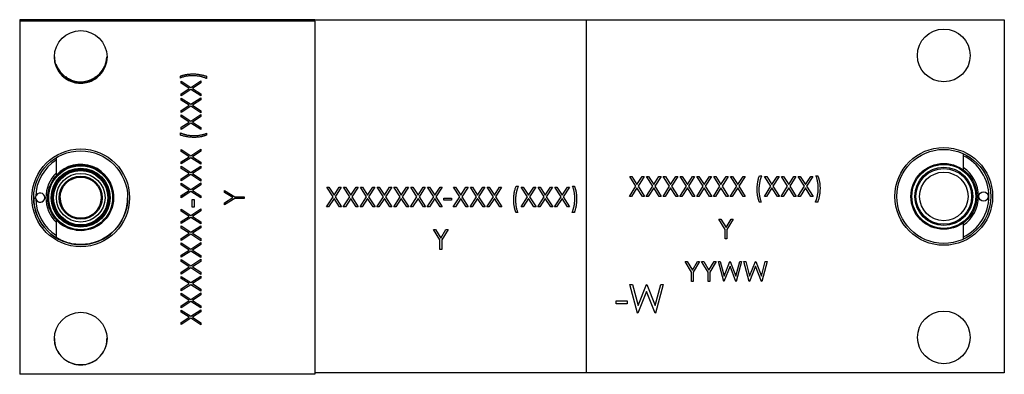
# Model space of a CAD drawing. Header units: inches. Extents: x 1.6 to 12.3, y 1.7 to 9.5.
# Tile 1 of 35: x 3.9 to 6, y 1.7 to 2.5. Entities that reach past the tile are written whole.
import ezdxf

# ---------------------------------------------------------------- set-up
doc = ezdxf.new("R2010")
doc.units = ezdxf.units.IN
doc.header["$MEASUREMENT"] = 0

msp = doc.modelspace()

# ---------------------------------------------------------------- linework, layer by layer
at = {"color": 7, "linetype": 'Continuous', "lineweight": 25}
for p, q in [((4.5627, 2.4688), (3.9437, 2.4688)), ((3.9437, 2.4688), (3.9437, 2.4656)), ((4.5627, 2.4656), (3.9437, 2.4656)), ((3.9437, 2.4656), (3.9437, 1.7256)), ((4.5627, 2.4688), (4.5627, 2.4684)), ((4.5627, 2.4684), (5.1327, 2.4684)), ((4.5627, 2.4656), (4.5627, 2.4684)), ((4.5627, 2.4656), (4.5627, 1.7256)), ((4.5627, 2.4656), (4.5627, 2.4656)), ((5.1327, 2.4685), (6.0097, 2.4685)), ((5.1327, 1.7285), (5.1327, 2.4685)), ((6.0097, 2.4685), (6.0097, 1.7285)), ((4.0466, 2.3422), (4.0521, 2.3422)), ((4.0913, 2.3422), (4.0974, 2.3422)), ((4.2808, 2.3466), (4.2808, 2.3504)), ((4.2824, 2.34), (4.3028, 2.3269)), ((4.2824, 2.3357), (4.2824, 2.34)), ((4.2994, 2.3247), (4.2824, 2.3357)), ((4.2994, 2.3247), (4.2824, 2.3357)), ((4.3028, 2.3269), (4.324, 2.3405)), ((4.324, 2.3362), (4.3062, 2.3247)), ((4.324, 2.3362), (4.3062, 2.3247)), ((4.3071, 2.3515), (4.3071, 2.3515)), ((4.324, 2.3405), (4.324, 2.3362)), ((4.3358, 2.3504), (4.3358, 2.3456)), ((4.2824, 2.3138), (4.2994, 2.3247)), ((4.3028, 2.3226), (4.2824, 2.3095)), ((4.3028, 2.3226), (4.2824, 2.3095)), ((4.2994, 2.3247), (4.2994, 2.3247)), ((4.324, 2.309), (4.3028, 2.3226)), ((4.3028, 2.3226), (4.3028, 2.3226)), ((4.324, 2.309), (4.3028, 2.3226)), ((4.3062, 2.3247), (4.324, 2.3133)), ((4.3062, 2.3247), (4.3062, 2.3247)), ((4.2824, 2.3095), (4.2824, 2.3138)), ((4.2824, 2.3047), (4.3028, 2.2917)), ((4.2824, 2.3004), (4.2824, 2.3047)), ((4.2994, 2.2895), (4.2824, 2.3004)), ((4.2994, 2.2895), (4.2824, 2.3004)), ((4.3028, 2.2917), (4.324, 2.3052)), ((4.324, 2.3009), (4.3062, 2.2895)), ((4.324, 2.3009), (4.3062, 2.2895)), ((4.324, 2.3133), (4.324, 2.309)), ((4.324, 2.3052), (4.324, 2.3009)), ((4.2824, 2.2786), (4.2994, 2.2895)), ((4.3028, 2.2873), (4.2824, 2.2743)), ((4.3028, 2.2873), (4.2824, 2.2743)), ((4.2824, 2.2743), (4.2824, 2.2786)), ((4.2994, 2.2895), (4.2994, 2.2895)), ((4.324, 2.2737), (4.3028, 2.2873)), ((4.3028, 2.2873), (4.3028, 2.2873)), ((4.324, 2.2737), (4.3028, 2.2873)), ((4.3062, 2.2895), (4.324, 2.278)), ((4.3062, 2.2895), (4.3062, 2.2895)), ((4.324, 2.278), (4.324, 2.2737)), ((4.2824, 2.2695), (4.3028, 2.2564)), ((4.2824, 2.2651), (4.2824, 2.2695)), ((4.2994, 2.2542), (4.2824, 2.2651)), ((4.2994, 2.2542), (4.2824, 2.2651)), ((4.2824, 2.2433), (4.2994, 2.2542)), ((4.3028, 2.2521), (4.2824, 2.239)), ((4.3028, 2.2521), (4.2824, 2.239)), ((4.2994, 2.2542), (4.2994, 2.2542)), ((4.3028, 2.2564), (4.324, 2.27)), ((4.324, 2.2385), (4.3028, 2.2521)), ((4.3028, 2.2521), (4.3028, 2.2521)), ((4.324, 2.2385), (4.3028, 2.2521)), ((4.324, 2.2657), (4.3062, 2.2542)), ((4.324, 2.2657), (4.3062, 2.2542)), ((4.3062, 2.2542), (4.324, 2.2428)), ((4.3062, 2.2542), (4.3062, 2.2542)), ((4.324, 2.27), (4.324, 2.2657)), ((4.2808, 2.227), (4.2808, 2.2318)), ((4.2824, 2.239), (4.2824, 2.2433)), ((4.324, 2.2428), (4.324, 2.2385)), ((4.31, 2.2222), (4.31, 2.2222)), ((4.3358, 2.2307), (4.3358, 2.227)), ((4.2824, 2.1968), (4.3028, 2.1837)), ((4.2824, 2.1925), (4.2824, 2.1968)), ((4.2994, 2.1816), (4.2824, 2.1925)), ((4.2994, 2.1816), (4.2824, 2.1925)), ((4.3028, 2.1837), (4.324, 2.1973)), ((4.324, 2.193), (4.3062, 2.1816)), ((4.324, 2.193), (4.3062, 2.1816)), ((4.324, 2.1973), (4.324, 2.193)), ((4.0206, 2.148), (4.0206, 2.1753)), ((4.2824, 2.1707), (4.2994, 2.1816)), ((4.3028, 2.1794), (4.2824, 2.1664)), ((4.3028, 2.1794), (4.2824, 2.1664)), ((4.2824, 2.1664), (4.2824, 2.1707)), ((4.2994, 2.1816), (4.2994, 2.1816)), ((4.324, 2.1658), (4.3028, 2.1794)), ((4.3028, 2.1794), (4.3028, 2.1794)), ((4.324, 2.1658), (4.3028, 2.1794)), ((4.3062, 2.1816), (4.324, 2.1701)), ((4.3062, 2.1816), (4.3062, 2.1816)), ((4.324, 2.1701), (4.324, 2.1658)), ((5.9236, 2.1837), (5.9236, 2.159)), ((4.2824, 2.1616), (4.3028, 2.1485)), ((4.2824, 2.1572), (4.2824, 2.1616)), ((4.2994, 2.1463), (4.2824, 2.1572)), ((4.2994, 2.1463), (4.2824, 2.1572)), ((4.3028, 2.1485), (4.324, 2.1621)), ((4.324, 2.1578), (4.3062, 2.1463)), ((4.324, 2.1578), (4.3062, 2.1463)), ((4.324, 2.1621), (4.324, 2.1578)), ((4.2824, 2.1354), (4.2994, 2.1463)), ((4.3028, 2.1442), (4.2824, 2.1311)), ((4.3028, 2.1442), (4.2824, 2.1311)), ((4.2824, 2.1311), (4.2824, 2.1354)), ((4.2994, 2.1463), (4.2994, 2.1463)), ((4.324, 2.1306), (4.3028, 2.1442)), ((4.3028, 2.1442), (4.3028, 2.1442)), ((4.324, 2.1306), (4.3028, 2.1442)), ((4.3062, 2.1463), (4.324, 2.1349)), ((4.3062, 2.1463), (4.3062, 2.1463)), ((4.324, 2.1349), (4.324, 2.1306)), ((5.2237, 2.1402), (5.228, 2.1402)), ((5.2368, 2.1197), (5.2237, 2.1402)), ((5.228, 2.1402), (5.2389, 2.1231)), ((5.2389, 2.1231), (5.2498, 2.1402)), ((5.2541, 2.1402), (5.2411, 2.1197)), ((5.2498, 2.1402), (5.2541, 2.1402)), ((5.259, 2.1402), (5.2633, 2.1402)), ((5.272, 2.1197), (5.259, 2.1402)), ((5.2633, 2.1402), (5.2742, 2.1231)), ((5.2742, 2.1231), (5.2851, 2.1402)), ((5.2894, 2.1402), (5.2763, 2.1197)), ((5.2851, 2.1402), (5.2894, 2.1402)), ((5.2942, 2.1402), (5.2985, 2.1402)), ((5.3073, 2.1197), (5.2942, 2.1402)), ((5.2985, 2.1402), (5.3094, 2.1231)), ((5.3094, 2.1231), (5.3203, 2.1402)), ((5.3247, 2.1402), (5.3116, 2.1197)), ((5.3203, 2.1402), (5.3247, 2.1402)), ((5.3295, 2.1402), (5.3338, 2.1402)), ((5.3425, 2.1197), (5.3295, 2.1402)), ((5.3338, 2.1402), (5.3447, 2.1231)), ((5.3447, 2.1231), (5.3556, 2.1402)), ((5.3599, 2.1402), (5.3468, 2.1197)), ((5.3556, 2.1402), (5.3599, 2.1402)), ((5.3647, 2.1402), (5.369, 2.1402)), ((5.3778, 2.1197), (5.3647, 2.1402)), ((5.369, 2.1402), (5.3799, 2.1231)), ((5.3799, 2.1231), (5.3909, 2.1402)), ((5.3952, 2.1402), (5.3821, 2.1197)), ((5.3909, 2.1402), (5.3952, 2.1402)), ((5.4, 2.1402), (5.4043, 2.1402)), ((5.413, 2.1197), (5.4, 2.1402)), ((5.4043, 2.1402), (5.4152, 2.1231)), ((5.4152, 2.1231), (5.4261, 2.1402)), ((5.4304, 2.1402), (5.4174, 2.1197)), ((5.4261, 2.1402), (5.4304, 2.1402)), ((5.4352, 2.1402), (5.4395, 2.1402)), ((5.4483, 2.1197), (5.4352, 2.1402)), ((5.4395, 2.1402), (5.4505, 2.1231)), ((5.4505, 2.1231), (5.4614, 2.1402)), ((5.4657, 2.1402), (5.4526, 2.1197)), ((5.4614, 2.1402), (5.4657, 2.1402)), ((5.4959, 2.1418), (5.5007, 2.1418)), ((5.5068, 2.1402), (5.5111, 2.1402)), ((5.5199, 2.1197), (5.5068, 2.1402)), ((5.5111, 2.1402), (5.522, 2.1231)), ((5.522, 2.1231), (5.5329, 2.1402)), ((5.5373, 2.1402), (5.5242, 2.1197)), ((5.5329, 2.1402), (5.5373, 2.1402)), ((5.5421, 2.1402), (5.5464, 2.1402)), ((5.5551, 2.1197), (5.5421, 2.1402)), ((5.5464, 2.1402), (5.5573, 2.1231)), ((5.5573, 2.1231), (5.5682, 2.1402)), ((5.5725, 2.1402), (5.5595, 2.1197)), ((5.5682, 2.1402), (5.5725, 2.1402)), ((5.5773, 2.1402), (5.5816, 2.1402)), ((5.5904, 2.1197), (5.5773, 2.1402)), ((5.5816, 2.1402), (5.5926, 2.1231)), ((5.5926, 2.1231), (5.6035, 2.1402)), ((5.6078, 2.1402), (5.5947, 2.1197)), ((5.6035, 2.1402), (5.6078, 2.1402)), ((5.6145, 2.1418), (5.6182, 2.1418)), ((4.2824, 2.1263), (4.3028, 2.1132)), ((4.2824, 2.122), (4.2824, 2.1263)), ((4.2994, 2.1111), (4.2824, 2.122)), ((4.2994, 2.1111), (4.2824, 2.122)), ((4.2824, 2.1002), (4.2994, 2.1111)), ((4.3028, 2.1089), (4.2824, 2.0958)), ((4.3028, 2.1089), (4.2824, 2.0959)), ((4.2994, 2.1111), (4.2994, 2.1111)), ((4.3028, 2.1132), (4.324, 2.1268)), ((4.324, 2.0953), (4.3028, 2.1089)), ((4.3028, 2.1089), (4.3028, 2.1089)), ((4.324, 2.0953), (4.3028, 2.1089)), ((4.324, 2.1225), (4.3062, 2.1111)), ((4.324, 2.1225), (4.3062, 2.1111)), ((4.3062, 2.1111), (4.324, 2.0996)), ((4.3062, 2.1111), (4.3062, 2.1111)), ((4.324, 2.1268), (4.324, 2.1225)), ((4.3731, 2.1111), (4.395, 2.0977)), ((4.3731, 2.1068), (4.3731, 2.1111)), ((4.588, 2.1181), (4.5923, 2.1181)), ((4.6011, 2.0977), (4.588, 2.1181)), ((4.5923, 2.1181), (4.6032, 2.1011)), ((4.6032, 2.1011), (4.6141, 2.1181)), ((4.6184, 2.1181), (4.6054, 2.0977)), ((4.6141, 2.1181), (4.6184, 2.1181)), ((4.6232, 2.1181), (4.6276, 2.1181)), ((4.6363, 2.0977), (4.6232, 2.1181)), ((4.6276, 2.1181), (4.6385, 2.1011)), ((4.6385, 2.1011), (4.6494, 2.1181)), ((4.6537, 2.1181), (4.6406, 2.0977)), ((4.6494, 2.1181), (4.6537, 2.1181)), ((4.6585, 2.1181), (4.6628, 2.1181)), ((4.6716, 2.0977), (4.6585, 2.1181)), ((4.6628, 2.1181), (4.6737, 2.1011)), ((4.6737, 2.1011), (4.6846, 2.1181)), ((4.6889, 2.1181), (4.6759, 2.0977)), ((4.6846, 2.1181), (4.6889, 2.1181)), ((4.6938, 2.1181), (4.6981, 2.1181)), ((4.7068, 2.0977), (4.6938, 2.1181)), ((4.6981, 2.1181), (4.709, 2.1011)), ((4.709, 2.1011), (4.7199, 2.1181)), ((4.7242, 2.1181), (4.7111, 2.0977)), ((4.7199, 2.1181), (4.7242, 2.1181)), ((4.729, 2.1181), (4.7333, 2.1181)), ((4.7421, 2.0977), (4.729, 2.1181)), ((4.7333, 2.1181), (4.7442, 2.1011)), ((4.7442, 2.1011), (4.7551, 2.1181)), ((4.7595, 2.1181), (4.7464, 2.0977)), ((4.7551, 2.1181), (4.7595, 2.1181)), ((4.7643, 2.1181), (4.7686, 2.1181)), ((4.7773, 2.0977), (4.7643, 2.1181)), ((4.7686, 2.1181), (4.7795, 2.1011)), ((4.7795, 2.1011), (4.7904, 2.1181)), ((4.7947, 2.1181), (4.7817, 2.0977)), ((4.7904, 2.1181), (4.7947, 2.1181)), ((4.7995, 2.1181), (4.8038, 2.1181)), ((4.8126, 2.0977), (4.7995, 2.1181)), ((4.8038, 2.1181), (4.8147, 2.1011)), ((4.8147, 2.1011), (4.8257, 2.1181)), ((4.83, 2.1181), (4.8169, 2.0977)), ((4.8257, 2.1181), (4.83, 2.1181)), ((4.854, 2.1181), (4.8583, 2.1181)), ((4.8671, 2.0977), (4.854, 2.1181)), ((4.8583, 2.1181), (4.8692, 2.1011)), ((4.8692, 2.1011), (4.8801, 2.1181)), ((4.8845, 2.1181), (4.8714, 2.0977)), ((4.8801, 2.1181), (4.8845, 2.1181)), ((4.8893, 2.1181), (4.8936, 2.1181)), ((4.9023, 2.0977), (4.8893, 2.1181)), ((4.8936, 2.1181), (4.9045, 2.1011)), ((4.9045, 2.1011), (4.9154, 2.1181)), ((4.9197, 2.1181), (4.9067, 2.0977)), ((4.9154, 2.1181), (4.9197, 2.1181)), ((4.9245, 2.1181), (4.9288, 2.1181)), ((4.9376, 2.0977), (4.9245, 2.1181)), ((4.9288, 2.1181), (4.9397, 2.1011)), ((4.9397, 2.1011), (4.9507, 2.1181)), ((4.955, 2.1181), (4.9419, 2.0977)), ((4.9507, 2.1181), (4.955, 2.1181)), ((4.9852, 2.1197), (4.99, 2.1197)), ((4.9961, 2.1181), (5.0004, 2.1181)), ((5.0092, 2.0977), (4.9961, 2.1181)), ((5.0004, 2.1181), (5.0113, 2.1011)), ((5.0113, 2.1011), (5.0222, 2.1181)), ((5.0266, 2.1181), (5.0135, 2.0977)), ((5.0222, 2.1181), (5.0266, 2.1181)), ((5.0314, 2.1181), (5.0357, 2.1181)), ((5.0444, 2.0977), (5.0314, 2.1181)), ((5.0357, 2.1181), (5.0466, 2.1011)), ((5.0466, 2.1011), (5.0575, 2.1181)), ((5.0618, 2.1181), (5.0487, 2.0977)), ((5.0575, 2.1181), (5.0618, 2.1181)), ((5.0666, 2.1181), (5.0709, 2.1181)), ((5.0797, 2.0977), (5.0666, 2.1181)), ((5.0709, 2.1181), (5.0818, 2.1011)), ((5.0818, 2.1011), (5.0928, 2.1181)), ((5.0971, 2.1181), (5.084, 2.0977)), ((5.0928, 2.1181), (5.0971, 2.1181)), ((5.1037, 2.1197), (5.1075, 2.1197)), ((5.2232, 2.0985), (5.2368, 2.1197)), ((5.2389, 2.1164), (5.2275, 2.0985)), ((5.2504, 2.0985), (5.2389, 2.1164)), ((5.2411, 2.1197), (5.2547, 2.0985)), ((5.2584, 2.0985), (5.272, 2.1197)), ((5.2742, 2.1164), (5.2627, 2.0985)), ((5.2856, 2.0985), (5.2742, 2.1164)), ((5.2763, 2.1197), (5.2899, 2.0985)), ((5.2937, 2.0985), (5.3073, 2.1197)), ((5.3094, 2.1164), (5.298, 2.0985)), ((5.3209, 2.0985), (5.3094, 2.1164)), ((5.3116, 2.1197), (5.3252, 2.0985)), ((5.3289, 2.0985), (5.3425, 2.1197)), ((5.3447, 2.1164), (5.3332, 2.0985)), ((5.3561, 2.0985), (5.3447, 2.1164)), ((5.3468, 2.1197), (5.3604, 2.0985)), ((5.3642, 2.0985), (5.3778, 2.1197)), ((5.3799, 2.1164), (5.3685, 2.0985)), ((5.3914, 2.0985), (5.3799, 2.1164)), ((5.3821, 2.1197), (5.3957, 2.0985)), ((5.3994, 2.0985), (5.413, 2.1197)), ((5.4152, 2.1164), (5.4038, 2.0985)), ((5.4266, 2.0985), (5.4152, 2.1164)), ((5.4174, 2.1197), (5.431, 2.0985)), ((5.4347, 2.0985), (5.4483, 2.1197)), ((5.4505, 2.1164), (5.439, 2.0985)), ((5.4619, 2.0985), (5.4505, 2.1164)), ((5.4526, 2.1197), (5.4662, 2.0985)), ((5.5063, 2.0985), (5.5199, 2.1197)), ((5.522, 2.1164), (5.5106, 2.0985)), ((5.5335, 2.0985), (5.522, 2.1164)), ((5.5242, 2.1197), (5.5378, 2.0985)), ((5.5415, 2.0985), (5.5551, 2.1197)), ((5.5573, 2.1164), (5.5459, 2.0985)), ((5.5687, 2.0985), (5.5573, 2.1164)), ((5.5595, 2.1197), (5.5731, 2.0985)), ((5.5768, 2.0985), (5.5904, 2.1197)), ((5.5926, 2.1164), (5.5811, 2.0985)), ((5.604, 2.0985), (5.5926, 2.1164)), ((5.5947, 2.1197), (5.6083, 2.0985)), ((4.0027, 2.0958), (4.0027, 2.0957)), ((4.1407, 2.0957), (4.1407, 2.0958)), ((4.2824, 2.0958), (4.2824, 2.1002)), ((4.3059, 2.0918), (4.3101, 2.0918)), ((4.3059, 2.0758), (4.3059, 2.0918)), ((4.3101, 2.0918), (4.3101, 2.0758)), ((4.324, 2.0996), (4.324, 2.0953)), ((4.391, 2.0959), (4.3731, 2.1068)), ((4.391, 2.0959), (4.3731, 2.1068)), ((4.3731, 2.0849), (4.391, 2.0959)), ((4.395, 2.094), (4.3731, 2.0806)), ((4.395, 2.094), (4.3731, 2.0806)), ((4.391, 2.0959), (4.391, 2.0959)), ((4.395, 2.0977), (4.4148, 2.0977)), ((4.4148, 2.094), (4.395, 2.094)), ((4.395, 2.094), (4.395, 2.094)), ((4.4148, 2.094), (4.395, 2.094)), ((4.4148, 2.0977), (4.4148, 2.094)), ((4.5875, 2.0765), (4.6011, 2.0977)), ((4.6032, 2.0943), (4.5918, 2.0765)), ((4.6147, 2.0765), (4.6032, 2.0943)), ((4.6054, 2.0977), (4.619, 2.0765)), ((4.6227, 2.0765), (4.6363, 2.0977)), ((4.6385, 2.0943), (4.627, 2.0765)), ((4.6499, 2.0765), (4.6385, 2.0943)), ((4.6406, 2.0977), (4.6542, 2.0765)), ((4.658, 2.0765), (4.6716, 2.0977)), ((4.6737, 2.0943), (4.6623, 2.0765)), ((4.6852, 2.0765), (4.6737, 2.0943)), ((4.6759, 2.0977), (4.6895, 2.0765)), ((4.6932, 2.0765), (4.7068, 2.0977)), ((4.709, 2.0943), (4.6975, 2.0765)), ((4.7204, 2.0765), (4.709, 2.0943)), ((4.7111, 2.0977), (4.7247, 2.0765)), ((4.7285, 2.0765), (4.7421, 2.0977)), ((4.7442, 2.0943), (4.7328, 2.0765)), ((4.7557, 2.0765), (4.7442, 2.0943)), ((4.7464, 2.0977), (4.76, 2.0765)), ((4.7637, 2.0765), (4.7773, 2.0977)), ((4.7795, 2.0943), (4.768, 2.0765)), ((4.7909, 2.0765), (4.7795, 2.0943)), ((4.7817, 2.0977), (4.7952, 2.0765)), ((4.799, 2.0765), (4.8126, 2.0977)), ((4.8147, 2.0943), (4.8033, 2.0765)), ((4.8262, 2.0765), (4.8147, 2.0943)), ((4.8169, 2.0977), (4.8305, 2.0765)), ((4.834, 2.0946), (4.85, 2.0946)), ((4.834, 2.0904), (4.834, 2.0946)), ((4.85, 2.0904), (4.834, 2.0904)), ((4.85, 2.0946), (4.85, 2.0904)), ((4.8535, 2.0765), (4.8671, 2.0977)), ((4.8692, 2.0943), (4.8578, 2.0765)), ((4.8807, 2.0765), (4.8692, 2.0943)), ((4.8714, 2.0977), (4.885, 2.0765)), ((4.8887, 2.0765), (4.9023, 2.0977)), ((4.9045, 2.0943), (4.893, 2.0765)), ((4.9159, 2.0765), (4.9045, 2.0943)), ((4.9067, 2.0977), (4.9202, 2.0765)), ((4.924, 2.0765), (4.9376, 2.0977)), ((4.9397, 2.0943), (4.9283, 2.0765)), ((4.9512, 2.0765), (4.9397, 2.0943)), ((4.9419, 2.0977), (4.9555, 2.0765)), ((4.9956, 2.0765), (5.0092, 2.0977)), ((5.0113, 2.0943), (4.9999, 2.0765)), ((5.0228, 2.0765), (5.0113, 2.0943)), ((5.0135, 2.0977), (5.0271, 2.0765)), ((5.0308, 2.0765), (5.0444, 2.0977)), ((5.0466, 2.0943), (5.0351, 2.0765)), ((5.058, 2.0765), (5.0466, 2.0943)), ((5.0487, 2.0977), (5.0623, 2.0765)), ((5.0661, 2.0765), (5.0797, 2.0977)), ((5.0818, 2.0943), (5.0704, 2.0765)), ((5.0933, 2.0765), (5.0818, 2.0943)), ((5.084, 2.0977), (5.0976, 2.0765)), ((5.2275, 2.0985), (5.2232, 2.0985)), ((5.2547, 2.0985), (5.2504, 2.0985)), ((5.2627, 2.0985), (5.2584, 2.0985)), ((5.2899, 2.0985), (5.2856, 2.0985)), ((5.298, 2.0985), (5.2937, 2.0985)), ((5.3252, 2.0985), (5.3209, 2.0985)), ((5.3332, 2.0985), (5.3289, 2.0985)), ((5.3604, 2.0985), (5.3561, 2.0985)), ((5.3685, 2.0985), (5.3642, 2.0985)), ((5.3957, 2.0985), (5.3914, 2.0985)), ((5.4038, 2.0985), (5.3994, 2.0985)), ((5.431, 2.0985), (5.4266, 2.0985)), ((5.439, 2.0985), (5.4347, 2.0985)), ((5.4662, 2.0985), (5.4619, 2.0985)), ((5.4996, 2.0867), (5.4959, 2.0867)), ((5.5106, 2.0985), (5.5063, 2.0985)), ((5.5378, 2.0985), (5.5335, 2.0985)), ((5.5459, 2.0985), (5.5415, 2.0985)), ((5.5731, 2.0985), (5.5687, 2.0985)), ((5.5811, 2.0985), (5.5768, 2.0985)), ((5.6083, 2.0985), (5.604, 2.0985)), ((5.6182, 2.0867), (5.6134, 2.0867)), ((4.2824, 2.0718), (4.3028, 2.0587)), ((4.2824, 2.0675), (4.2824, 2.0718)), ((4.2994, 2.0566), (4.2824, 2.0675)), ((4.2994, 2.0566), (4.2824, 2.0675)), ((4.3028, 2.0587), (4.324, 2.0723)), ((4.3101, 2.0758), (4.3059, 2.0758)), ((4.3101, 2.0758), (4.3059, 2.0758)), ((4.324, 2.068), (4.3062, 2.0566)), ((4.324, 2.068), (4.3062, 2.0566)), ((4.324, 2.0723), (4.324, 2.068)), ((4.3731, 2.0806), (4.3731, 2.0849)), ((4.5918, 2.0765), (4.5875, 2.0765)), ((4.619, 2.0765), (4.6147, 2.0765)), ((4.627, 2.0765), (4.6227, 2.0765)), ((4.6542, 2.0765), (4.6499, 2.0765)), ((4.6623, 2.0765), (4.658, 2.0765)), ((4.6895, 2.0765), (4.6852, 2.0765)), ((4.6975, 2.0765), (4.6932, 2.0765)), ((4.7247, 2.0765), (4.7204, 2.0765)), ((4.7328, 2.0765), (4.7285, 2.0765)), ((4.76, 2.0765), (4.7557, 2.0765)), ((4.768, 2.0765), (4.7637, 2.0765)), ((4.7952, 2.0765), (4.7909, 2.0765)), ((4.8033, 2.0765), (4.799, 2.0765)), ((4.8305, 2.0765), (4.8262, 2.0765)), ((4.8578, 2.0765), (4.8535, 2.0765)), ((4.885, 2.0765), (4.8807, 2.0765)), ((4.893, 2.0765), (4.8887, 2.0765)), ((4.9202, 2.0765), (4.9159, 2.0765)), ((4.9283, 2.0765), (4.924, 2.0765)), ((4.9555, 2.0765), (4.9512, 2.0765)), ((4.9999, 2.0765), (4.9956, 2.0765)), ((5.0271, 2.0765), (5.0228, 2.0765)), ((5.0351, 2.0765), (5.0308, 2.0765)), ((5.0623, 2.0765), (5.058, 2.0765)), ((5.0704, 2.0765), (5.0661, 2.0765)), ((5.0976, 2.0765), (5.0933, 2.0765)), ((4.2824, 2.0457), (4.2994, 2.0566)), ((4.3028, 2.0544), (4.2824, 2.0414)), ((4.3028, 2.0544), (4.2824, 2.0414)), ((4.2824, 2.0414), (4.2824, 2.0457)), ((4.2994, 2.0566), (4.2994, 2.0566)), ((4.324, 2.0408), (4.3028, 2.0544)), ((4.3028, 2.0544), (4.3028, 2.0544)), ((4.324, 2.0408), (4.3028, 2.0544)), ((4.3062, 2.0566), (4.324, 2.0451)), ((4.3062, 2.0566), (4.3062, 2.0566)), ((4.9889, 2.0647), (4.9852, 2.0647)), ((5.1075, 2.0647), (5.1027, 2.0647)), ((5.4107, 2.051), (5.4149, 2.051)), ((5.424, 2.0292), (5.4107, 2.051)), ((5.4149, 2.051), (5.4259, 2.0331)), ((5.4259, 2.0331), (5.4368, 2.051)), ((5.4411, 2.051), (5.4278, 2.0292)), ((5.4368, 2.051), (5.4411, 2.051)), ((4.0206, 2.0163), (4.0206, 2.0437)), ((4.0618, 2.028), (4.0742, 2.0273)), ((4.2824, 2.0366), (4.3028, 2.0235)), ((4.2824, 2.0322), (4.2824, 2.0366)), ((4.2994, 2.0213), (4.2824, 2.0322)), ((4.2994, 2.0213), (4.2824, 2.0322)), ((4.3028, 2.0235), (4.324, 2.0371)), ((4.324, 2.0328), (4.3062, 2.0213)), ((4.324, 2.0328), (4.3062, 2.0213)), ((4.324, 2.0451), (4.324, 2.0408)), ((4.324, 2.0371), (4.324, 2.0328)), ((4.8121, 2.029), (4.8164, 2.029)), ((4.8254, 2.0071), (4.8121, 2.029)), ((4.8164, 2.029), (4.8273, 2.0111)), ((4.8273, 2.0111), (4.8382, 2.029)), ((4.8425, 2.029), (4.8292, 2.0071)), ((4.8382, 2.029), (4.8425, 2.029)), ((5.424, 2.0094), (5.424, 2.0292)), ((5.4278, 2.0292), (5.4278, 2.0094)), ((5.9236, 2.038), (5.9236, 2.0133)), ((4.2824, 2.0104), (4.2994, 2.0213)), ((4.3028, 2.0192), (4.2824, 2.0061)), ((4.3028, 2.0192), (4.2824, 2.0061)), ((4.2824, 2.0061), (4.2824, 2.0104)), ((4.2994, 2.0213), (4.2994, 2.0213)), ((4.324, 2.0056), (4.3028, 2.0192)), ((4.3028, 2.0192), (4.3028, 2.0192)), ((4.324, 2.0056), (4.3028, 2.0192)), ((4.3062, 2.0213), (4.324, 2.0099)), ((4.3062, 2.0213), (4.3062, 2.0213)), ((4.324, 2.0099), (4.324, 2.0056)), ((4.8254, 1.9873), (4.8254, 2.0071)), ((4.8292, 2.0071), (4.8292, 1.9873)), ((5.4278, 2.0094), (5.424, 2.0094)), ((4.2824, 2.0013), (4.3028, 1.9882)), ((4.2824, 1.997), (4.2824, 2.0013)), ((4.2994, 1.9861), (4.2824, 1.997)), ((4.2994, 1.9861), (4.2824, 1.997)), ((4.2824, 1.9752), (4.2994, 1.9861)), ((4.3028, 1.9839), (4.2824, 1.9709)), ((4.3028, 1.9839), (4.2824, 1.9709)), ((4.2994, 1.9861), (4.2994, 1.9861)), ((4.3028, 1.9882), (4.324, 2.0018)), ((4.324, 1.9703), (4.3028, 1.9839)), ((4.3028, 1.9839), (4.3028, 1.9839)), ((4.324, 1.9703), (4.3028, 1.9839)), ((4.324, 1.9975), (4.3062, 1.9861)), ((4.324, 1.9975), (4.3062, 1.9861)), ((4.3062, 1.9861), (4.324, 1.9746)), ((4.3062, 1.9861), (4.3062, 1.9861)), ((4.324, 2.0018), (4.324, 1.9975)), ((4.8292, 1.9873), (4.8254, 1.9873)), ((4.2824, 1.9709), (4.2824, 1.9752)), ((4.2824, 1.966), (4.3028, 1.953)), ((4.2824, 1.9617), (4.2824, 1.966)), ((4.3028, 1.953), (4.324, 1.9666)), ((4.324, 1.9746), (4.324, 1.9703)), ((4.324, 1.9666), (4.324, 1.9623)), ((4.2994, 1.9508), (4.2824, 1.9617)), ((4.2994, 1.9508), (4.2824, 1.9617)), ((4.2824, 1.9399), (4.2994, 1.9508)), ((4.3028, 1.9487), (4.2824, 1.9356)), ((4.3028, 1.9487), (4.2824, 1.9356)), ((4.2994, 1.9508), (4.2994, 1.9508)), ((4.324, 1.9351), (4.3028, 1.9487)), ((4.3028, 1.9487), (4.3028, 1.9487)), ((4.324, 1.9351), (4.3028, 1.9487)), ((4.324, 1.9623), (4.3062, 1.9508)), ((4.324, 1.9623), (4.3062, 1.9508)), ((4.3062, 1.9508), (4.324, 1.9394)), ((4.3062, 1.9508), (4.3062, 1.9508)), ((5.3399, 1.9619), (5.3442, 1.9619)), ((5.3532, 1.94), (5.3399, 1.9619)), ((5.3442, 1.9619), (5.3551, 1.944)), ((5.3551, 1.944), (5.366, 1.9619)), ((5.3703, 1.9619), (5.357, 1.94)), ((5.366, 1.9619), (5.3703, 1.9619)), ((5.3746, 1.9619), (5.3789, 1.9619)), ((5.388, 1.94), (5.3746, 1.9619)), ((5.3789, 1.9619), (5.3898, 1.944)), ((5.3898, 1.944), (5.4008, 1.9619)), ((5.4051, 1.9619), (5.3917, 1.94)), ((5.4008, 1.9619), (5.4051, 1.9619)), ((5.4099, 1.9619), (5.4137, 1.9619)), ((5.4209, 1.9202), (5.4099, 1.9619)), ((5.4137, 1.9619), (5.4219, 1.9313)), ((5.4342, 1.9521), (5.4215, 1.9202)), ((5.4219, 1.9313), (5.434, 1.9619)), ((5.434, 1.9619), (5.4345, 1.9619)), ((5.4467, 1.9202), (5.4342, 1.9521)), ((5.4345, 1.9619), (5.4465, 1.9315)), ((5.4465, 1.9315), (5.4546, 1.9619)), ((5.4585, 1.9619), (5.4472, 1.9202)), ((5.4546, 1.9619), (5.4585, 1.9619)), ((5.4633, 1.9619), (5.4671, 1.9619)), ((5.4744, 1.9202), (5.4633, 1.9619)), ((5.4671, 1.9619), (5.4753, 1.9313)), ((5.4876, 1.9521), (5.4749, 1.9202)), ((5.4753, 1.9313), (5.4874, 1.9619)), ((5.4874, 1.9619), (5.488, 1.9619)), ((5.5001, 1.9202), (5.4876, 1.9521)), ((5.488, 1.9619), (5.4999, 1.9315)), ((5.4999, 1.9315), (5.5081, 1.9619)), ((5.5119, 1.9619), (5.5007, 1.9202)), ((5.5081, 1.9619), (5.5119, 1.9619)), ((4.2824, 1.9356), (4.2824, 1.9399)), ((4.2824, 1.9308), (4.3028, 1.9177)), ((4.2824, 1.9265), (4.2824, 1.9308)), ((4.2994, 1.9156), (4.2824, 1.9265)), ((4.2994, 1.9156), (4.2824, 1.9265)), ((4.3028, 1.9177), (4.324, 1.9313)), ((4.324, 1.927), (4.3062, 1.9156)), ((4.324, 1.927), (4.3062, 1.9156)), ((4.324, 1.9394), (4.324, 1.9351)), ((4.324, 1.9313), (4.324, 1.927)), ((5.3532, 1.9202), (5.3532, 1.94)), ((5.357, 1.94), (5.357, 1.9202)), ((5.388, 1.9202), (5.388, 1.94)), ((5.3917, 1.94), (5.3917, 1.9202)), ((4.2824, 1.9047), (4.2994, 1.9156)), ((4.3028, 1.9134), (4.2824, 1.9003)), ((4.3028, 1.9134), (4.2824, 1.9003)), ((4.2824, 1.9003), (4.2824, 1.9047)), ((4.2994, 1.9156), (4.2994, 1.9156)), ((4.324, 1.8998), (4.3028, 1.9134)), ((4.3028, 1.9134), (4.3028, 1.9134)), ((4.324, 1.8998), (4.3028, 1.9134)), ((4.3062, 1.9156), (4.324, 1.9041)), ((4.3062, 1.9156), (4.3062, 1.9156)), ((4.324, 1.9041), (4.324, 1.8998)), ((5.2242, 1.9135), (5.2298, 1.9135)), ((5.2402, 1.8535), (5.2242, 1.9135)), ((5.2298, 1.9135), (5.2415, 1.8695)), ((5.2415, 1.8695), (5.259, 1.9135)), ((5.259, 1.9135), (5.2598, 1.9135)), ((5.2598, 1.9135), (5.2769, 1.8698)), ((5.2769, 1.8698), (5.2887, 1.9135)), ((5.2942, 1.9135), (5.2781, 1.8535)), ((5.2887, 1.9135), (5.2942, 1.9135)), ((5.357, 1.9202), (5.3532, 1.9202)), ((5.3917, 1.9202), (5.388, 1.9202)), ((5.4215, 1.9202), (5.4209, 1.9202)), ((5.4472, 1.9202), (5.4467, 1.9202)), ((5.4749, 1.9202), (5.4744, 1.9202)), ((5.5007, 1.9202), (5.5001, 1.9202)), ((4.2824, 1.8955), (4.3028, 1.8825)), ((4.2824, 1.8912), (4.2824, 1.8955)), ((4.2994, 1.8803), (4.2824, 1.8912)), ((4.2994, 1.8803), (4.2824, 1.8912)), ((4.2824, 1.8694), (4.2994, 1.8803)), ((4.2994, 1.8803), (4.2994, 1.8803)), ((4.3028, 1.8825), (4.324, 1.8961)), ((4.324, 1.8918), (4.3062, 1.8803)), ((4.324, 1.8918), (4.3062, 1.8803)), ((4.3062, 1.8803), (4.324, 1.8689)), ((4.3062, 1.8803), (4.3062, 1.8803)), ((4.324, 1.8961), (4.324, 1.8918)), ((5.2592, 1.8994), (5.241, 1.8535)), ((5.2773, 1.8535), (5.2592, 1.8994)), ((4.3028, 1.8782), (4.2824, 1.8651)), ((4.3028, 1.8782), (4.2824, 1.8651)), ((4.2824, 1.8651), (4.2824, 1.8694)), ((4.2824, 1.8603), (4.3028, 1.8472)), ((4.2824, 1.856), (4.2824, 1.8603)), ((4.324, 1.8646), (4.3028, 1.8782)), ((4.3028, 1.8782), (4.3028, 1.8782)), ((4.324, 1.8646), (4.3028, 1.8782)), ((4.3028, 1.8472), (4.324, 1.8608)), ((4.324, 1.8689), (4.324, 1.8646)), ((4.324, 1.8608), (4.324, 1.8565)), ((5.195, 1.8796), (5.2181, 1.8796)), ((5.195, 1.8735), (5.195, 1.8796)), ((5.2181, 1.8735), (5.195, 1.8735)), ((5.2181, 1.8796), (5.2181, 1.8735)), ((4.2994, 1.8451), (4.2824, 1.856)), ((4.2994, 1.8451), (4.2824, 1.856)), ((4.2824, 1.8341), (4.2994, 1.8451)), ((4.3028, 1.8429), (4.2824, 1.8298)), ((4.3028, 1.8429), (4.2824, 1.8298)), ((4.2994, 1.8451), (4.2994, 1.8451)), ((4.324, 1.8293), (4.3028, 1.8429)), ((4.3028, 1.8429), (4.3028, 1.8429)), ((4.324, 1.8293), (4.3028, 1.8429)), ((4.324, 1.8565), (4.3062, 1.8451)), ((4.324, 1.8565), (4.3062, 1.8451)), ((4.3062, 1.8451), (4.324, 1.8336)), ((4.3062, 1.8451), (4.3062, 1.8451)), ((5.241, 1.8535), (5.2402, 1.8535)), ((5.2781, 1.8535), (5.2773, 1.8535)), ((4.2824, 1.8298), (4.2824, 1.8341)), ((4.324, 1.8336), (4.324, 1.8293)), ((4.5627, 1.7256), (3.9437, 1.7256)), ((5.1327, 1.7284), (4.5627, 1.7284)), ((5.1327, 1.7285), (5.1327, 1.7284)), ((6.0097, 1.7285), (5.1327, 1.7285))]:
    msp.add_line(p, q, dxfattribs=at)
for centre, radius in [((4.0717, 2.3908), 0.0552), ((5.8827, 2.394), 0.0553), ((4.0717, 2.0956), 0.1025), ((4.0717, 2.0956), 0.0985), ((5.8827, 2.0985), 0.1025), ((5.8827, 2.0985), 0.0985), ((4.0717, 2.0957), 0.069), ((4.0717, 2.0957), 0.067), ((4.0717, 2.0957), 0.0618), ((4.0717, 2.0957), 0.0604), ((4.0717, 2.0957), 0.0585), ((4.0717, 2.0957), 0.057), ((5.8827, 2.0985), 0.069), ((5.8827, 2.0985), 0.067), ((5.8827, 2.0985), 0.0609), ((5.8827, 2.0985), 0.0585), ((5.8827, 2.0985), 0.0509), ((4.0717, 2.0957), 0.051), ((4.0717, 2.0957), 0.0452), ((4.0717, 2.0957), 0.0432), ((5.9662, 2.0985), 0.00975), ((4.0717, 1.8003), 0.0552), ((5.8827, 1.803), 0.0552)]:
    msp.add_circle(centre, radius, dxfattribs=at)
for centre, radius, start, end in [((4.0717, 2.3941), 0.0553, 198.3806, 355.9268), ((4.0717, 2.0958), 0.0945, 122.7271, 178.5973), ((5.8827, 2.0985), 0.0945, 295.6276, 64.3724), ((4.0717, 2.0958), 0.069, 0.0009, 179.9991), ((4.0718, 2.0965), 0.0693, 292.021, 137.5977), ((5.8827, 2.0985), 0.073, 304.0493, 55.9507), ((4.0717, 2.0958), 0.073, 134.4168, 225.5832), ((4.0717, 2.0958), 0.0985, 180.0006, 270.0006), ((3.9867, 2.0963), 0.00975, 180.001, 358.5074), ((3.9867, 2.0958), 0.00975, 193.7225, 166.2775), ((4.0717, 2.0958), 0.0945, 181.4027, 237.2729), ((4.0717, 2.0958), 0.0985, 269.9993, 359.9995)]:
    msp.add_arc(centre, radius, start, end, dxfattribs=at)
for centre, major_axis, start_param, end_param in [((4.0717, 2.3939), (0, 0.0553), 2.778287, 3.504899), ((4.0717, 2.0958), (0, -0.0433), 4.712389, 6.283185), ((4.0717, 2.0958), (0, -0.0433), 0, 1.570796)]:
    msp.add_ellipse(centre, major_axis=major_axis, ratio=0.999979, start_param=start_param, end_param=end_param, dxfattribs=at)
for points, knots in [([(4.0169, 2.3909), (4.0169, 2.3875), (4.0169, 2.3792), (4.0216, 2.3664), (4.0301, 2.3533), (4.0424, 2.3432), (4.0564, 2.3373), (4.0702, 2.3354), (4.084, 2.3366), (4.0991, 2.342), (4.1129, 2.3525), (4.1225, 2.3675), (4.1269, 2.3808), (4.1265, 2.3885), (4.1264, 2.3909)], [0, 0, 0, 0, 0.055578, 0.136085, 0.224566, 0.331086, 0.424198, 0.492068, 0.560171, 0.648334, 0.771101, 0.874773, 0.960415, 1, 1, 1, 1]), ([(4.0521, 2.3422), (4.0502, 2.343), (4.0457, 2.3447), (4.0422, 2.3478), (4.0402, 2.3496)], [0, 0, 0, 0, 0.4257889, 1, 1, 1, 1]), ([(4.1034, 2.3494), (4.1023, 2.3483), (4.0988, 2.3452), (4.0943, 2.3434), (4.0913, 2.3422)], [0, 0, 0, 0, 0.331269, 1, 1, 1, 1]), ([(4.2808, 2.3504), (4.2812, 2.3506), (4.2821, 2.3509), (4.2834, 2.3514), (4.2848, 2.3519), (4.2862, 2.3524), (4.2877, 2.3528), (4.2893, 2.3532), (4.2909, 2.3536), (4.2931, 2.354), (4.296, 2.3545), (4.2995, 2.3549), (4.303, 2.3551), (4.3054, 2.3552), (4.3066, 2.3552)], [0, 0, 0, 0, 0.052403, 0.106088, 0.16152, 0.218745, 0.277721, 0.338199, 0.4006, 0.464587, 0.5956, 0.728235, 0.863151, 1, 1, 1, 1]), ([(4.3071, 2.3515), (4.3059, 2.3514), (4.3035, 2.3514), (4.2999, 2.3512), (4.2963, 2.3508), (4.2929, 2.3502), (4.2896, 2.3495), (4.2864, 2.3487), (4.2835, 2.3478), (4.2817, 2.347), (4.2808, 2.3466)], [0, 0, 0, 0, 0.135936, 0.26995, 0.401773, 0.532213, 0.658438, 0.778126, 0.891981, 1, 1, 1, 1]), ([(4.3071, 2.3515), (4.3059, 2.3514), (4.3035, 2.3514), (4.2999, 2.3512), (4.2963, 2.3508), (4.2929, 2.3502), (4.2896, 2.3495), (4.2864, 2.3487), (4.2835, 2.3478), (4.2817, 2.347), (4.2808, 2.3466)], [0, 0, 0, 0, 0.135936, 0.26995, 0.401773, 0.532213, 0.658438, 0.778126, 0.891981, 1, 1, 1, 1]), ([(4.3066, 2.3552), (4.3079, 2.3552), (4.3105, 2.3552), (4.3144, 2.3549), (4.3182, 2.3545), (4.3219, 2.354), (4.3256, 2.3533), (4.3291, 2.3525), (4.3325, 2.3515), (4.3347, 2.3508), (4.3358, 2.3504)], [0, 0, 0, 0, 0.131533, 0.261594, 0.390382, 0.518145, 0.643638, 0.76565, 0.884302, 1, 1, 1, 1]), ([(4.3358, 2.3456), (4.3353, 2.3458), (4.3343, 2.3463), (4.3328, 2.3469), (4.3313, 2.3475), (4.3297, 2.348), (4.328, 2.3485), (4.3263, 2.349), (4.3245, 2.3495), (4.322, 2.35), (4.3188, 2.3506), (4.315, 2.3511), (4.3111, 2.3514), (4.3084, 2.3514), (4.3071, 2.3515)], [0, 0, 0, 0, 0.0535845, 0.1086816, 0.165045, 0.2227906, 0.2823401, 0.3434723, 0.405887, 0.4703105, 0.6010213, 0.7323161, 0.8654826, 1, 1, 1, 1]), ([(4.3358, 2.3456), (4.3353, 2.3458), (4.3343, 2.3463), (4.3328, 2.3469), (4.3313, 2.3475), (4.3297, 2.348), (4.328, 2.3485), (4.3263, 2.349), (4.3245, 2.3495), (4.322, 2.35), (4.3188, 2.3506), (4.315, 2.3511), (4.3111, 2.3514), (4.3084, 2.3514), (4.3071, 2.3515)], [0, 0, 0, 0, 0.0535845, 0.1086816, 0.165045, 0.2227906, 0.2823401, 0.3434723, 0.405887, 0.4703105, 0.6010213, 0.7323161, 0.8654826, 1, 1, 1, 1]), ([(4.2808, 2.2318), (4.2812, 2.2316), (4.2822, 2.2311), (4.2837, 2.2305), (4.2853, 2.2299), (4.2869, 2.2294), (4.2886, 2.2289), (4.2903, 2.2284), (4.2921, 2.2279), (4.2945, 2.2274), (4.2977, 2.2268), (4.3016, 2.2263), (4.3055, 2.226), (4.3081, 2.2259), (4.3094, 2.2259)], [0, 0, 0, 0, 0.053473, 0.108576, 0.164846, 0.222507, 0.282147, 0.343014, 0.405779, 0.469933, 0.600659, 0.732286, 0.865467, 1, 1, 1, 1]), ([(4.31, 2.2222), (4.3087, 2.2222), (4.3061, 2.2222), (4.3022, 2.2225), (4.2984, 2.2228), (4.2946, 2.2234), (4.291, 2.2241), (4.2874, 2.2249), (4.284, 2.2258), (4.2818, 2.2266), (4.2808, 2.227)], [0, 0, 0, 0, 0.131664, 0.261856, 0.390776, 0.518631, 0.643981, 0.765918, 0.884434, 1, 1, 1, 1]), ([(4.31, 2.2222), (4.3087, 2.2222), (4.3061, 2.2222), (4.3022, 2.2225), (4.2984, 2.2229), (4.2946, 2.2234), (4.291, 2.2241), (4.2874, 2.2249), (4.284, 2.2258), (4.2818, 2.2266), (4.2808, 2.227)], [0, 0, 0, 0, 0.131664, 0.261856, 0.390776, 0.518631, 0.643981, 0.765918, 0.884434, 1, 1, 1, 1]), ([(4.3094, 2.2259), (4.3107, 2.2259), (4.3131, 2.226), (4.3167, 2.2262), (4.3202, 2.2266), (4.3237, 2.2272), (4.327, 2.2279), (4.3301, 2.2287), (4.333, 2.2296), (4.3349, 2.2304), (4.3358, 2.2307)], [0, 0, 0, 0, 0.136238, 0.269937, 0.402025, 0.532153, 0.658372, 0.778431, 0.891987, 1, 1, 1, 1]), ([(4.3358, 2.227), (4.3354, 2.2268), (4.3345, 2.2264), (4.3332, 2.2259), (4.3318, 2.2255), (4.3303, 2.225), (4.3288, 2.2246), (4.3273, 2.2242), (4.3257, 2.2238), (4.3235, 2.2234), (4.3206, 2.2229), (4.3171, 2.2225), (4.3136, 2.2222), (4.3112, 2.2222), (4.31, 2.2222)], [0, 0, 0, 0, 0.052353, 0.106113, 0.161518, 0.218728, 0.277482, 0.338121, 0.40061, 0.464748, 0.595631, 0.728173, 0.862961, 1, 1, 1, 1]), ([(4.3358, 2.227), (4.3354, 2.2268), (4.3345, 2.2264), (4.3332, 2.2259), (4.3318, 2.2255), (4.3303, 2.225), (4.3288, 2.2246), (4.3273, 2.2242), (4.3257, 2.2238), (4.3235, 2.2234), (4.3206, 2.2229), (4.3171, 2.2225), (4.3136, 2.2222), (4.3112, 2.2222), (4.31, 2.2222)], [0, 0, 0, 0, 0.052353, 0.106113, 0.161518, 0.218728, 0.277482, 0.338121, 0.40061, 0.464748, 0.595631, 0.728173, 0.862961, 1, 1, 1, 1]), ([(4.0206, 2.1753), (4.0206, 2.176), (4.0206, 2.1767), (4.0206, 2.178), (4.0206, 2.1786), (4.0206, 2.1791)], [0, 0, 0, 0, 0.5, 0.5, 1, 1, 1, 1]), ([(5.9236, 2.1881), (5.9236, 2.1881), (5.9236, 2.1876), (5.9236, 2.1859), (5.9236, 2.1848), (5.9236, 2.1837)], [0, 0, 0, 0, 0.5, 0.5, 1, 1, 1, 1]), ([(5.9236, 2.159), (5.9236, 2.1578), (5.9236, 2.1566), (5.9236, 2.1548), (5.9236, 2.1541), (5.9236, 2.1541)], [0, 0, 0, 0, 0.5, 0.5, 1, 1, 1, 1]), ([(4.0206, 2.1432), (4.0206, 2.1438), (4.0206, 2.1446), (4.0206, 2.1462), (4.0206, 2.1471), (4.0206, 2.148)], [0, 0, 0, 0, 0.5, 0.5, 1, 1, 1, 1]), ([(5.4911, 2.1126), (5.4911, 2.1139), (5.4911, 2.1165), (5.4913, 2.1203), (5.4917, 2.1241), (5.4923, 2.1279), (5.4929, 2.1316), (5.4938, 2.1351), (5.4947, 2.1385), (5.4955, 2.1407), (5.4959, 2.1418)], [0, 0, 0, 0, 0.1316635, 0.2621364, 0.3907764, 0.5186317, 0.6439817, 0.765918, 0.8844345, 1, 1, 1, 1]), ([(5.5007, 2.1418), (5.5004, 2.1413), (5.5, 2.1403), (5.4994, 2.1388), (5.4988, 2.1373), (5.4983, 2.1356), (5.4977, 2.134), (5.4973, 2.1322), (5.4968, 2.1304), (5.4962, 2.128), (5.4957, 2.1248), (5.4952, 2.121), (5.4949, 2.117), (5.4948, 2.1144), (5.4948, 2.1131)], [0, 0, 0, 0, 0.053473, 0.108577, 0.164847, 0.222508, 0.282149, 0.343289, 0.405779, 0.470211, 0.600937, 0.732284, 0.865466, 1, 1, 1, 1]), ([(5.6193, 2.1154), (5.6192, 2.1166), (5.6192, 2.119), (5.619, 2.1227), (5.6186, 2.1262), (5.618, 2.1296), (5.6173, 2.133), (5.6165, 2.1361), (5.6156, 2.139), (5.6148, 2.1409), (5.6145, 2.1418)], [0, 0, 0, 0, 0.136244, 0.269948, 0.402078, 0.532211, 0.658436, 0.778422, 0.891982, 1, 1, 1, 1]), ([(5.6182, 2.1418), (5.6184, 2.1413), (5.6187, 2.1405), (5.6193, 2.1391), (5.6197, 2.1377), (5.6202, 2.1363), (5.6206, 2.1348), (5.621, 2.1333), (5.6214, 2.1316), (5.6218, 2.1294), (5.6223, 2.1266), (5.6227, 2.1231), (5.623, 2.1195), (5.623, 2.1171), (5.623, 2.1159)], [0, 0, 0, 0, 0.052404, 0.106089, 0.161818, 0.218744, 0.277721, 0.338198, 0.4006, 0.464897, 0.59591, 0.728233, 0.86315, 1, 1, 1, 1]), ([(4.9803, 2.0905), (4.9804, 2.0918), (4.9804, 2.0944), (4.9806, 2.0983), (4.981, 2.1021), (4.9815, 2.1059), (4.9822, 2.1095), (4.983, 2.1131), (4.984, 2.1165), (4.9848, 2.1186), (4.9852, 2.1197)], [0, 0, 0, 0, 0.131664, 0.262136, 0.390776, 0.518632, 0.643982, 0.765918, 0.884434, 1, 1, 1, 1]), ([(4.99, 2.1197), (4.9897, 2.1193), (4.9893, 2.1183), (4.9887, 2.1168), (4.9881, 2.1152), (4.9876, 2.1136), (4.987, 2.1119), (4.9865, 2.1102), (4.9861, 2.1084), (4.9855, 2.1059), (4.985, 2.1028), (4.9845, 2.0989), (4.9841, 2.095), (4.9841, 2.0924), (4.9841, 2.0911)], [0, 0, 0, 0, 0.053473, 0.108577, 0.164847, 0.222508, 0.282149, 0.343289, 0.405779, 0.470211, 0.600937, 0.732284, 0.865466, 1, 1, 1, 1]), ([(5.1086, 2.0934), (5.1085, 2.0946), (5.1085, 2.097), (5.1083, 2.1006), (5.1079, 2.1042), (5.1073, 2.1076), (5.1066, 2.1109), (5.1058, 2.1141), (5.1049, 2.117), (5.1041, 2.1188), (5.1037, 2.1197)], [0, 0, 0, 0, 0.136244, 0.269948, 0.402078, 0.532211, 0.658436, 0.778422, 0.891982, 1, 1, 1, 1]), ([(5.1075, 2.1197), (5.1077, 2.1193), (5.108, 2.1184), (5.1085, 2.1171), (5.109, 2.1157), (5.1095, 2.1143), (5.1099, 2.1128), (5.1103, 2.1112), (5.1107, 2.1096), (5.1111, 2.1074), (5.1116, 2.1045), (5.112, 2.101), (5.1122, 2.0975), (5.1123, 2.0951), (5.1123, 2.0939)], [0, 0, 0, 0, 0.052404, 0.106089, 0.161818, 0.218744, 0.277721, 0.338198, 0.4006, 0.464897, 0.59591, 0.728233, 0.86315, 1, 1, 1, 1]), ([(5.4959, 2.0867), (5.4957, 2.0872), (5.4953, 2.088), (5.4948, 2.0893), (5.4943, 2.0907), (5.4939, 2.0922), (5.4935, 2.0937), (5.4931, 2.0952), (5.4927, 2.0968), (5.4922, 2.0991), (5.4918, 2.1019), (5.4914, 2.1054), (5.4911, 2.109), (5.4911, 2.1114), (5.4911, 2.1126)], [0, 0, 0, 0, 0.052353, 0.106112, 0.161517, 0.218727, 0.277481, 0.338119, 0.400299, 0.464438, 0.59532, 0.728174, 0.862962, 1, 1, 1, 1]), ([(5.4948, 2.1131), (5.4948, 2.1119), (5.4948, 2.1094), (5.4951, 2.1058), (5.4955, 2.1023), (5.496, 2.0989), (5.4967, 2.0955), (5.4976, 2.0924), (5.4985, 2.0895), (5.4992, 2.0876), (5.4996, 2.0867)], [0, 0, 0, 0, 0.13593, 0.269938, 0.40172, 0.532154, 0.658374, 0.778135, 0.891986, 1, 1, 1, 1]), ([(5.6134, 2.0867), (5.6136, 2.0872), (5.6141, 2.0882), (5.6147, 2.0897), (5.6153, 2.0912), (5.6158, 2.0928), (5.6163, 2.0945), (5.6168, 2.0963), (5.6173, 2.098), (5.6178, 2.1005), (5.6184, 2.1037), (5.6189, 2.1075), (5.6192, 2.1114), (5.6192, 2.1141), (5.6193, 2.1154)], [0, 0, 0, 0, 0.053584, 0.108681, 0.165044, 0.222789, 0.282338, 0.343197, 0.405886, 0.470033, 0.600743, 0.732318, 0.865483, 1, 1, 1, 1]), ([(5.623, 2.1159), (5.623, 2.1146), (5.623, 2.112), (5.6227, 2.1081), (5.6223, 2.1043), (5.6218, 2.1006), (5.6211, 2.0969), (5.6203, 2.0934), (5.6193, 2.09), (5.6186, 2.0878), (5.6182, 2.0867)], [0, 0, 0, 0, 0.131533, 0.261314, 0.390381, 0.518144, 0.643638, 0.76565, 0.884302, 1, 1, 1, 1]), ([(4.9852, 2.0647), (4.985, 2.0651), (4.9846, 2.066), (4.9841, 2.0673), (4.9836, 2.0687), (4.9832, 2.0702), (4.9827, 2.0717), (4.9823, 2.0732), (4.982, 2.0748), (4.9815, 2.077), (4.9811, 2.0799), (4.9806, 2.0834), (4.9804, 2.0869), (4.9804, 2.0893), (4.9803, 2.0905)], [0, 0, 0, 0, 0.0523531, 0.106112, 0.1615167, 0.2187266, 0.2774806, 0.3381193, 0.4002995, 0.4644376, 0.5953198, 0.7281743, 0.8629619, 1, 1, 1, 1]), ([(4.9841, 2.0911), (4.9841, 2.0898), (4.9841, 2.0874), (4.9844, 2.0838), (4.9848, 2.0803), (4.9853, 2.0768), (4.986, 2.0735), (4.9869, 2.0704), (4.9878, 2.0675), (4.9885, 2.0656), (4.9889, 2.0647)], [0, 0, 0, 0, 0.13593, 0.269938, 0.40172, 0.532154, 0.658374, 0.778135, 0.891986, 1, 1, 1, 1]), ([(5.1027, 2.0647), (5.1029, 2.0652), (5.1034, 2.0662), (5.104, 2.0677), (5.1046, 2.0692), (5.1051, 2.0708), (5.1056, 2.0725), (5.1061, 2.0742), (5.1065, 2.076), (5.1071, 2.0785), (5.1077, 2.0816), (5.1082, 2.0855), (5.1085, 2.0894), (5.1085, 2.092), (5.1086, 2.0934)], [0, 0, 0, 0, 0.053584, 0.108681, 0.165044, 0.222789, 0.282338, 0.343197, 0.405886, 0.470033, 0.600743, 0.732318, 0.865483, 1, 1, 1, 1]), ([(5.1123, 2.0939), (5.1123, 2.0926), (5.1123, 2.09), (5.112, 2.0861), (5.1116, 2.0823), (5.1111, 2.0786), (5.1104, 2.0749), (5.1096, 2.0714), (5.1086, 2.068), (5.1079, 2.0658), (5.1075, 2.0647)], [0, 0, 0, 0, 0.131533, 0.261314, 0.390381, 0.518144, 0.643638, 0.76565, 0.884302, 1, 1, 1, 1]), ([(4.1691, 2.0862), (4.1685, 2.0814), (4.1672, 2.0711), (4.1618, 2.056), (4.154, 2.0414), (4.1437, 2.0284), (4.1315, 2.0173), (4.1175, 2.0084), (4.1022, 2.0019), (4.0861, 1.9981), (4.0695, 1.9971), (4.053, 1.9989), (4.038, 2.0031), (4.0273, 2.0079), (4.022, 2.0111), (4.0206, 2.0119)], [0, 0, 0, 0, 0.073638, 0.156866, 0.240095, 0.323358, 0.406621, 0.489937, 0.573252, 0.656618, 0.739984, 0.82338, 0.906776, 0.975274, 1, 1, 1, 1]), ([(4.0206, 2.0489), (4.023, 2.0466), (4.0274, 2.0424), (4.0334, 2.0375), (4.0375, 2.036), (4.0389, 2.0355)], [0, 0, 0, 0, 0.443823, 0.792677, 1, 1, 1, 1]), ([(4.0206, 2.0437), (4.0206, 2.0447), (4.0206, 2.0457), (4.0206, 2.0475), (4.0206, 2.0484), (4.0206, 2.0489)], [0, 0, 0, 0, 0.5, 0.5, 1, 1, 1, 1]), ([(5.9236, 2.0429), (5.9236, 2.0429), (5.9236, 2.0422), (5.9236, 2.0403), (5.9236, 2.0392), (5.9236, 2.038)], [0, 0, 0, 0, 0.5, 0.5, 1, 1, 1, 1]), ([(4.0206, 2.0119), (4.0206, 2.0123), (4.0206, 2.0129), (4.0206, 2.0145), (4.0206, 2.0154), (4.0206, 2.0163)], [0, 0, 0, 0, 0.5, 0.5, 1, 1, 1, 1]), ([(5.9236, 2.0133), (5.9236, 2.0122), (5.9236, 2.0111), (5.9236, 2.0094), (5.9236, 2.0089), (5.9236, 2.0089)], [0, 0, 0, 0, 0.5, 0.5, 1, 1, 1, 1]), ([(4.0169, 1.8004), (4.0169, 1.7969), (4.0169, 1.7884), (4.0217, 1.7756), (4.0304, 1.7626), (4.0427, 1.7526), (4.0566, 1.7468), (4.0702, 1.7449), (4.0838, 1.7461), (4.0989, 1.7514), (4.1127, 1.7618), (4.1224, 1.7768), (4.1269, 1.7902), (4.1265, 1.7979), (4.1264, 1.8004)], [0, 0, 0, 0, 0.057369, 0.137779, 0.226649, 0.333942, 0.42541, 0.492224, 0.55927, 0.646472, 0.769579, 0.87383, 0.959591, 1, 1, 1, 1])]:
    msp.add_open_spline(points, degree=3, knots=knots, dxfattribs=at)
msp.add_open_spline([(3.9772, 2.0935), (3.9769, 2.095), (3.9769, 2.0966), (3.9772, 2.0982)], degree=3, dxfattribs=at)

doc.saveas('drawing.dxf')
